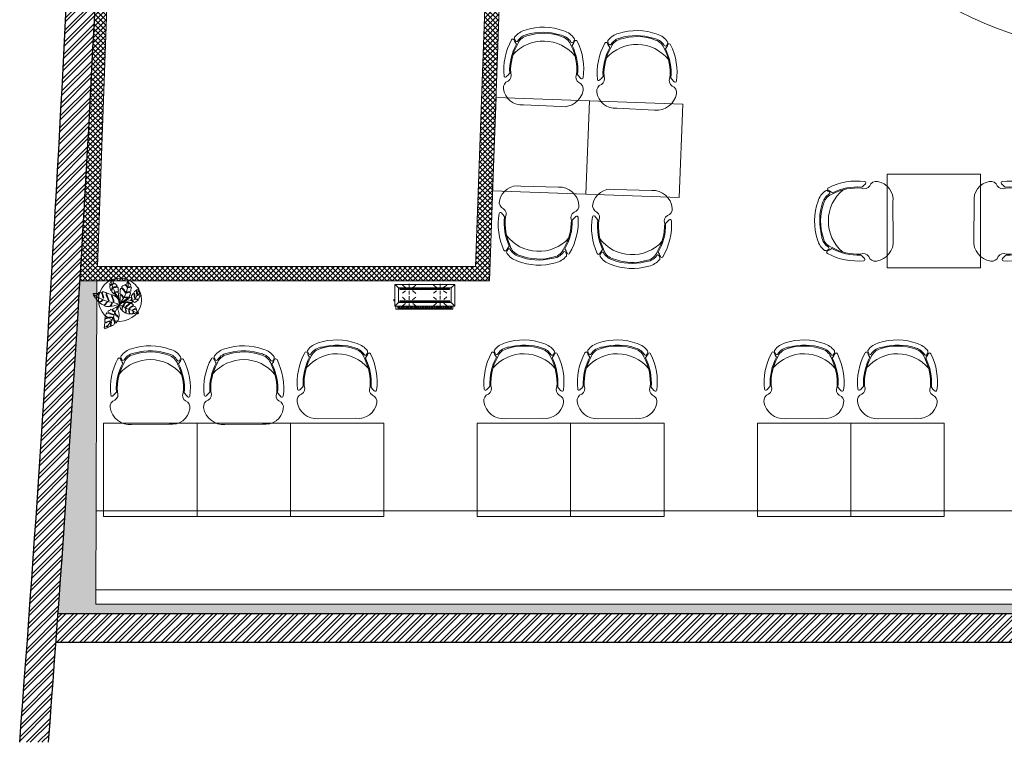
# Model space of a CAD drawing. Header units: millimetres. Extents: x 256680 to 410391, y -77299 to -22623.
# Tile 201 of 241: x 382854 to 389707, y -47728 to -42701. Entities that reach past the tile are written whole.
import ezdxf

# ---------------------------------------------------------------- set-up
doc = ezdxf.new("R2010")
doc.units = ezdxf.units.MM
doc.header["$LTSCALE"] = 2.5
doc.linetypes.add('HIDDENX2', pattern=[19.049999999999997, 12.7, -6.35])
for name, color, linetype, lineweight in [('ELEVATION 1', 143, 'Continuous', 18), ('ELEVATION 3', 23, 'Continuous', 13), ('FURNITURES', 30, 'Continuous', 15), ('HATCH LIGHT', 250, 'Continuous', 0), ('TREES', 55, 'Continuous', 5), ('WALL', 132, 'Continuous', 25)]:
    doc.layers.add(name, color=color, linetype=linetype, lineweight=lineweight)

# ---------------------------------------------------------------- blocks, each defined once
blk = doc.blocks.new('04P-CH~1')
blk.add_line((-0.6031483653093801, 0.6001817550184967), (-0.3259178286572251, 0.5969723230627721))
for centre, radius, start, end in [((-0.6123443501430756, 0.4516051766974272), 0.148860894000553, 86.45825840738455, 170.8444097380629), ((-0.3081052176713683, 0.4618155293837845), 0.1363255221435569, 9.13238634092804, 97.50786775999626), ((-0.7091651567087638, 0.4672097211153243), 0.05079066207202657, 170.8444097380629, 251.0023082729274), ((-0.2234067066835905, 0.4739772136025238), 0.05079066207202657, 290.5940558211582, 10.75195435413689), ((-0.3025703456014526, 0.3344026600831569), 0.4559836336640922, 173.9296067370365, 208.6243251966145), ((-0.7461821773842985, 0.3807082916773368), 0.01, 46.56635044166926, 168.9611198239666), ((-0.9103324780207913, 0.20732829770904), 0.2487591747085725, 38.01323135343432, 46.56635044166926), ((-0.7491188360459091, 0.3791521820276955), 0.04638056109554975, 334.7033744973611, 59.67207026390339), ((-0.6165329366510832, 0.3347719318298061), 0.395394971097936, 333.0732009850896, 4.542664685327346), ((-0.6163865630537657, 0.3348470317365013), 0.4024527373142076, 333.2275173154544, 4.650681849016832), ((-0.1810154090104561, 0.3870668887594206), 0.04638056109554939, 121.9242938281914, 206.8929895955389), ((-0.6261439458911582, 0.3298946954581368), 0.4559836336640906, 332.97203889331, 7.666757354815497), ((-0.01507763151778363, 0.2198008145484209), 0.2487591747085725, 135.0300136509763, 143.5831327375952), ((-0.183994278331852, 0.388540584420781), 0.01, 12.63524426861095, 135.0300136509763), ((-0.3124619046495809, 0.3390812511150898), 0.4024527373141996, 176.9456822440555, 208.3688467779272), ((-0.3123134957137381, 0.339010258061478), 0.3953949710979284, 177.0536994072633, 208.5231631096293), ((-0.4650128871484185, 0.4209880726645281), 0.2984630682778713, 220.6847974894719, 320.3883365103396), ((-0.5508516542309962, 0.06342454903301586), 0.143257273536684, 143.8869854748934, 158.532609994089), ((-0.5650891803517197, 0.1825388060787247), 0.1, 198.8657511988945, 254.7714601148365), ((-0.359496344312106, 0.1854030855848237), 0.1, 286.8249039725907, 342.7306128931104), ((-0.37041003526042, 0.06593842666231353), 0.143257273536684, 23.06375409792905, 37.70937861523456), ((-0.6934768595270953, 0.1195123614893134), 0.01, 200.825950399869, 338.532609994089), ((-0.6722474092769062, 0.1012386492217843), 0.01, 162.6984799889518, 217.1873220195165), ((-0.5508516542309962, 0.06342454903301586), 0.1371488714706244, 154.5720803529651, 162.6984799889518), ((-0.565089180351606, 0.1825388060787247), 0.1445087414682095, 217.1873220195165, 254.7714601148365), ((-0.6656831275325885, 0.118019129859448), 0.01, 32.67559531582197, 154.5720803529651), ((-0.565089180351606, 0.1825388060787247), 0.1095070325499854, 212.675595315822, 265.1902148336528), ((-0.4661007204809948, 0.4572993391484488), 0.3918096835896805, 251.3561602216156, 290.2402038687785), ((-0.5751096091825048, 0.06345261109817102), 0.01, 75.17077140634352, 85.19021483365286), ((-0.4624460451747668, 0.4792239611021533), 0.4207656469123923, 254.8304803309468, 288.6631076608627), ((-0.359496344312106, 0.1854030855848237), 0.1095070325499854, 286.8249039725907, 328.9207687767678), ((-0.359496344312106, 0.1854030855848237), 0.1445087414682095, 286.8249039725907, 324.4090420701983), ((-0.2571440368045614, 0.1237108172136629), 0.01, 27.02428373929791, 148.9207687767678), ((-0.37041003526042, 0.06593842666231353), 0.1371488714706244, 18.89788410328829, 27.02428373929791), ((-0.2501148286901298, 0.1071197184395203), 0.01, 324.4090420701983, 18.89788410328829), ((-0.2294026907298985, 0.125977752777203), 0.01, 203.063754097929, 340.7704136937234), ((-0.466082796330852, 0.45601277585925), 0.4350317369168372, 251.6489727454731, 289.9473913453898)]:
    blk.add_arc(centre, radius, start, end)
blk = doc.blocks.new('Table chair 1')
at = {"layer": 'FURNITURES'}
blk.add_lwpolyline([(-325, 325.0000000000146), (-325, -324.9999999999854), (325, -325.0000000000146), (325, 324.9999999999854)], close=True, dxfattribs=at)
at = {"layer": 'FURNITURES', "xscale": 946.5666576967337, "yscale": 946.5666576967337, "zscale": 946.5666576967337, "rotation": 180}
blk.add_blockref('04P-CH~1', (-439.7115410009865, 845.5426168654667), dxfattribs=at)
at = {"layer": 'FURNITURES', "xscale": -946.5666576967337, "yscale": 946.5666576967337, "zscale": 946.5666576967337}
blk.add_blockref('04P-CH~1', (-439.7115410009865, -849.997165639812), dxfattribs=at)
blk = doc.blocks.new('sdfvx')
at = {"layer": 'TREES'}
for p, q in [((2.86361204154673, 3.21350058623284), (23.73006125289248, -7.450467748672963)), ((23.73006125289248, -7.450467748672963), (56.91737611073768, -26.32399523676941)), ((56.91737611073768, -26.32399523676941), (77.69897901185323, -35.44267033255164)), ((77.69897901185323, -35.44267033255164), (104.4082512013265, -43.87995524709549)), ((104.4082512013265, -43.87995524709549), (135.6654313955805, -59.10325100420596)), ((135.6654313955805, -59.10325100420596), (160.2256677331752, -69.68472845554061))]:
    blk.add_line(p, q, dxfattribs=at)
for points in [[(-1.311514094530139, 38.92972212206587), (-10.18105905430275, 63.84178030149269), (-20.10781587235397, 72.73270872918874), (-38.51009541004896, 89.06188571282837), (-41.00375610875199, 94.81125571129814), (-39.95501727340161, 99.22217654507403), (-37.27780286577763, 106.3019538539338), (-39.71516043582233, 109.5550929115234), (-43.78725724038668, 101.4316020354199), (-47.33390058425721, 96.9648959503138), (-51.68741337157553, 101.3227528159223), (-56.33076659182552, 106.5515860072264), (-63.76170922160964, 112.5956916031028), (-64.33504865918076, 123.0454583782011), (-61.424304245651, 131.750439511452), (-57.40851056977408, 142.3701613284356), (-57.86709755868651, 150.7299625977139), (-62.51677031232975, 147.2511340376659), (-63.10268564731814, 140.285516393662), (-66.71195165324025, 129.6073794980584), (-69.91037571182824, 124.6759726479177), (-73.0441718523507, 128.8585132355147), (-76.69494113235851, 140.9945287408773), (-81.1005205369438, 153.6537210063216), (-79.58471439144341, 161.3151002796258), (-71.04017900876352, 168.7959341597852), (-62.37895638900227, 177.0893292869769), (-67.7228996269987, 177.4425510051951), (-73.12940235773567, 171.5842809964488), (-80.68134650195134, 171.0106802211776), (-79.85981813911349, 182.5040589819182), (-74.73891203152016, 195.0384605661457), (-69.73484139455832, 206.7602703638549), (-65.60221224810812, 218.192583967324), (-52.07883578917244, 202.5644181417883), (-49.18072314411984, 193.8541265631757), (-45.23380849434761, 189.5546949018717), (-48.25917171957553, 182.9396082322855), (-55.81326935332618, 179.4634602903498), (-58.1985749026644, 174.4151623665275), (-51.5744312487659, 177.1956095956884), (-43.20720780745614, 180.5549172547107), (-40.12547828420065, 184.6737120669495), (-32.80914716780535, 180.7195517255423), (-24.68177326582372, 173.7459938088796), (-18.76455375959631, 162.9430662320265), (-29.34193159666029, 155.7543889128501), (-42.00637929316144, 154.2566055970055), (-50.89481238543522, 153.0456683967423), (-51.07211702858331, 148.9241929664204), (-42.30037847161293, 149.322518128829), (-31.90238100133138, 149.4872135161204), (-21.44385118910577, 152.9607316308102), (-15.11163098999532, 153.7095978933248), (-10.00545426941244, 145.9260678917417), (-8.329155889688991, 134.4884337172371), (-9.380048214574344, 127.1749657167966), (-7.470219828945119, 117.3625353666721), (-13.92135852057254, 112.8985200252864), (-26.64210934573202, 113.8969676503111), (-32.91594339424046, 113.5544277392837), (-32.97641256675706, 110.2455440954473), (-27.10916935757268, 110.646560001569), (-14.04021384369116, 109.1833100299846), (-8.172970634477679, 109.584325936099), (-7.19934529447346, 90.36852299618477), (-5.877515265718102, 70.68791770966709), (-1.82647467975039, 49.78576445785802)], [(-226.3925311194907, 96.29935904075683), (-222.4654913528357, 90.63831571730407), (-218.0922489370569, 84.28750535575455), (-214.3365367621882, 76.70487013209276), (-209.3480222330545, 68.50492093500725), (-205.8379376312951, 62.27814009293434), (-199.3023901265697, 61.77919851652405), (-192.4570504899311, 63.43669180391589), (-184.9919224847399, 69.40697365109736), (-184.1929219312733, 65.77070567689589), (-190.2394092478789, 60.4769138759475), (-199.6742223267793, 59.19150914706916), (-200.2939402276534, 54.87871046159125), (-197.0295536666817, 50.00779412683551), (-188.9581228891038, 41.80502143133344), (-182.0574470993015, 34.65086800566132), (-173.8000297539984, 27.74192986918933), (-164.1173309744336, 30.75244391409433), (-154.8661758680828, 33.8249676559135), (-147.9566012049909, 38.99474006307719), (-141.9101211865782, 44.2884810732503), (-137.8422882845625, 41.94323428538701), (-144.9377790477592, 35.47961719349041), (-151.7854472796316, 30.74117033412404), (-159.8038704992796, 27.05134274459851), (-164.9229649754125, 25.14580054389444), (-168.4397534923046, 22.12968016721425), (-163.3870817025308, 17.44196942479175), (-150.8781807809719, 6.400614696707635), (-141.0162698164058, 1.462072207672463), (-132.0771649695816, -0.702802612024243), (-118.8754827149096, 8.404856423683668), (-112.4549123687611, 19.36725050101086), (-103.6309183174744, 28.66378237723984), (-97.71283058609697, 26.93300581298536), (-106.5346296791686, 20.7174985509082), (-112.0300726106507, 10.0623395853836), (-119.2495025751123, 2.736193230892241), (-124.8644389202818, -2.619557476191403), (-124.6209990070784, -7.056385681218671), (-118.4572837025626, -10.14301662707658), (-108.5311450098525, -11.56933078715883), (-96.63080498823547, -11.51859467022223), (-81.27790417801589, -11.963966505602), (-74.49001788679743, -4.575810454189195), (-66.77255109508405, 9.281569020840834), (-61.95434987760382, 21.35460219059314), (-59.86298373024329, 14.45129063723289), (-66.71728540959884, 0.4699324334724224), (-70.11232238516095, -4.764632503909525), (-71.84090343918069, -7.597587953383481), (-69.992899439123, -10.06403063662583), (-59.20134480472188, -8.533410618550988), (-44.64743724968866, -5.34246368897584), (-36.44528558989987, -3.439765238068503), (-25.8374593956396, -0.1220160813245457), (-18.19093154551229, 0.9801830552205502), (-0.1246812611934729, 1.025312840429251), (-1.286474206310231, 14.39779702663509), (-2.260163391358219, 32.14509972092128), (-6.445294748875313, 42.87077938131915), (-12.97413833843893, 52.61262217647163), (-16.7895692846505, 62.84490567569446), (-27.51244310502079, 70.98850229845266), (-39.34628997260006, 77.53100899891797), (-56.60471859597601, 86.17349640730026), (-59.32032619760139, 82.6020310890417), (-58.71176529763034, 71.50994024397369), (-53.10804912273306, 61.46086233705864), (-47.62820897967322, 50.54919425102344), (-45.41734941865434, 38.34647443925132), (-46.34911028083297, 28.79632798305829), (-49.61802039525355, 27.50526613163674), (-52.69874898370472, 30.58906345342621), (-50.90156488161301, 43.09619487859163), (-57.05857627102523, 55.42572704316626), (-61.18393298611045, 63.50164672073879), (-64.81125287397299, 78.10879951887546), (-64.18708188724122, 88.58358651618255), (-76.39276825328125, 92.53835305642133), (-88.59851778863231, 96.49318051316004), (-100.6802576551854, 101.3105271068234), (-104.6905667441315, 97.92510100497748), (-104.819029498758, 90.90059355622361), (-99.15997717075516, 72.03986893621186), (-94.17372806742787, 60.75890525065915), (-90.23435792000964, 51.38915101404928), (-86.54499796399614, 37.21325272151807), (-91.29451836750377, 34.81443619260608), (-97.07969755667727, 49.73165772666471), (-102.7410007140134, 65.5114694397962), (-110.9296667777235, 82.0946140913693), (-111.5382349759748, 93.18665414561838), (-109.8672555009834, 101.7502418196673), (-113.6252258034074, 106.2519133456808), (-126.6320930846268, 110.7620248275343), (-132.5501103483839, 112.4927912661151), (-142.2306214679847, 112.5632510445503), (-145.3158031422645, 109.4850600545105), (-141.1905168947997, 101.4091505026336), (-139.0415564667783, 88.7751559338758), (-133.3803164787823, 72.99540513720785), (-132.5858394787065, 63.19715897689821), (-133.3914734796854, 57.59051560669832), (-136.7820646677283, 58.51788819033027), (-138.6256155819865, 67.14631918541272), (-142.0073078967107, 80.39761760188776), (-145.6346277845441, 95.0047704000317), (-151.6698803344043, 105.1159087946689), (-161.469892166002, 110.4857260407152), (-166.8966542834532, 109.5047837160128), (-174.915007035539, 105.8149460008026), (-180.2842526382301, 99.10327999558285), (-175.6698284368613, 85.23467773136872), (-179.4345099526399, 80.49339724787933), (-180.9084163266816, 88.62854378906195), (-184.6022293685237, 96.64245376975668), (-187.3730953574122, 101.8826758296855), (-194.7120187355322, 99.85593773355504), (-204.51647635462, 99.0638174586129), (-210.9302723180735, 97.34431447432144), (-219.4997399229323, 99.0158540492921)], [(165.2719896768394, 149.4050893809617), (168.0412583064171, 135.6687579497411), (170.3002898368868, 123.2006444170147), (173.6174930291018, 104.0027203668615), (174.1797136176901, 97.3441744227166), (162.8334602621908, 88.85495952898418), (155.3896734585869, 86.38274740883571), (153.3315898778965, 82.63064340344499), (157.8675081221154, 82.48481838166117), (165.2399933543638, 84.46132247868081), (171.4092120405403, 88.63464510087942), (176.3699911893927, 87.92181710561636), (177.7106247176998, 79.63350640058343), (174.0192479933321, 71.56230554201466), (168.4783153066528, 54.14323677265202), (162.5228676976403, 51.45710926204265), (150.8280943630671, 51.11364554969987), (141.0490055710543, 53.53078862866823), (137.7875849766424, 51.97551327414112), (142.0385715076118, 49.84676486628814), (155.0765259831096, 45.44338211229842), (163.0137867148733, 44.30285529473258), (160.9557031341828, 40.55075128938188), (154.2191613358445, 35.95299534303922), (144.2211916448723, 29.7999132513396), (134.0808302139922, 22.6553847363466), (122.4599133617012, 26.34914407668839), (113.0395495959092, 34.78649451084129), (105.244758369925, 36.91850841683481), (109.2107985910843, 32.80673504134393), (116.1533276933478, 28.26731363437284), (115.5122112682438, 23.80559634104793), (108.8495186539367, 23.24501265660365), (87.09071751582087, 23.33571784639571), (50.44957893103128, 25.56490702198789), (31.88103775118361, 26.71515929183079), (52.65531230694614, 37.39151804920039), (75.6276555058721, 49.26994274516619), (91.72870800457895, 66.18355778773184), (103.0672334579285, 64.0482885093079), (104.2653974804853, 54.76849071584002), (97.80613725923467, 41.5292146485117), (99.57673421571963, 39.75688023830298), (106.3870620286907, 48.39186936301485), (109.0176490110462, 59.65142662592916), (105.8351169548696, 69.21636371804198), (104.4944834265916, 77.50467442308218), (110.0303135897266, 87.84076392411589), (118.0464628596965, 97.82044955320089), (126.7596520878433, 91.50863281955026), (127.1029990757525, 76.27991249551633), (130.8476107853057, 60.05644971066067), (135.3097503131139, 55.87344230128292), (133.8292653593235, 66.71172003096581), (131.9950947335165, 78.61283059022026), (132.5700752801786, 89.66175821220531), (128.7490521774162, 98.30648291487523), (124.6430900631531, 104.968233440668), (130.5324722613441, 114.2415611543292), (137.7676609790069, 122.3095473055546), (142.4486741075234, 126.6967142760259), (147.1905723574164, 117.4136611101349), (147.1777492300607, 99.70624846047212), (150.4314419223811, 90.63703964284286), (152.3496813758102, 96.9391614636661), (151.227850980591, 113.7976566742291), (150.3120783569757, 121.51896440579), (146.8446777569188, 129.100917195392), (156.6263214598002, 130.225289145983), (161.3047092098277, 131.0709512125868)], [(165.1122014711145, -71.19605071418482), (159.6348838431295, -74.08447243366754), (154.6325227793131, -75.2957577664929), (145.4412452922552, -74.29670194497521), (134.3576304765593, -73.02573096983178), (125.4364802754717, -72.38715459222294), (121.158650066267, -68.55571661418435), (120.5327485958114, -61.71067725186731), (119.4573196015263, -53.51428391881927), (116.3941203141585, -52.43074432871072), (117.7865569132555, -58.42098873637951), (117.9611807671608, -66.16622695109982), (116.4246807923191, -72.3789326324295), (113.3145938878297, -73.86207220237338), (106.1497755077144, -74.44091214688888), (99.25508441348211, -75.38023153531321), (93.80304759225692, -75.24019343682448), (87.54404403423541, -69.51570281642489), (86.65135993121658, -57.80715969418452), (86.11770960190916, -48.08024363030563), (85.67295846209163, -39.97452597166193), (81.70728170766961, -40.69134342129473), (82.19404441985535, -52.98493864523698), (84.03283401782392, -64.82937842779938), (85.55953333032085, -72.12562369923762), (85.96225830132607, -76.04356537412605), (83.93413416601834, -76.71713097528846), (73.97783104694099, -74.3214900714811), (65.64374526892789, -71.83723408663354), (57.62507253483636, -69.39830066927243), (58.12809191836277, -59.1770183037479), (57.73196389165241, -46.25317024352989), (56.07258912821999, -35.39950340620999), (56.30229210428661, -29.32068458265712), (53.87151346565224, -26.07631863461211), (52.06655123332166, -29.67708350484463), (53.04981415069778, -40.75526208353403), (55.16031829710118, -50.70876060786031), (54.83844924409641, -59.6693646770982), (51.13796056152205, -67.50115737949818), (47.03968612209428, -64.66051259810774), (41.68148770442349, -59.38717709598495), (33.7096952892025, -54.38161530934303), (25.83007624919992, -46.494217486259), (25.97413962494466, -34.2912673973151), (29.22828260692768, -20.6052285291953), (28.51348194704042, -12.13899076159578), (25.80764410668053, -15.28859038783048), (24.85661399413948, -21.9070879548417), (24.0834673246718, -31.76789087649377), (22.9981744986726, -37.08038757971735), (23.31032065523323, -41.62869379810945), (20.47188512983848, -41.22083119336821), (16.64533253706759, -36.48919436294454), (11.42466372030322, -28.01887607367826), (8.681661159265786, -20.22624457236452), (3.957563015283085, -10.54051976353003), (0, 0), (6.899559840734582, 7.693825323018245), (15.73507044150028, 13.17938021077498), (21.95697974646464, 18.397110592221), (29.34816374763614, 20.55179583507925), (39.66676022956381, 20.67746073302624), (45.97272187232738, 17.51963914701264), (43.21999641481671, 11.80336036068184), (36.54521493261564, 3.433959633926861), (32.2155651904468, -2.055726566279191), (31.26620010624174, -6.422762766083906), (37.25841373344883, -7.283800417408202), (41.9486918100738, -1.524269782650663), (48.58304898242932, 13.28442921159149), (52.68785719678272, 19.4497517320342), (56.87997733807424, 21.7424551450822), (65.2157354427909, 21.50971131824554), (74.99248279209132, 20.10486361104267), (81.52487322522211, 18.52282640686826), (84.85494020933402, 12.57587451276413), (78.63135857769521, 5.106631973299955), (66.0080473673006, -4.338096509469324), (57.21622796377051, -11.75996601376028), (54.59770205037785, -18.78218474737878), (56.71313811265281, -21.98123825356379), (62.66659245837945, -14.15151627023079), (71.0524977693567, -7.314648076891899), (79.61795155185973, -1.468623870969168), (86.60808290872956, 6.855515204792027), (92.01968812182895, 13.15472458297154), (97.60758221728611, 13.96015711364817), (106.6629951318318, 12.01557987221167), (113.2842993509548, 8.812445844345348), (122.3276488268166, -2.14704995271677), (113.4087759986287, -6.002404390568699), (97.0898375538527, -16.52447043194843), (89.33468786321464, -23.45197363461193), (85.41102997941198, -28.356617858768), (84.055680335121, -33.30864524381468), (88.96753305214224, -32.72773458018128), (94.2902317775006, -24.80737758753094), (105.1101826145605, -16.71189169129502), (114.6201327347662, -13.25333722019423), (125.3479101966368, -8.03968736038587), (133.0059545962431, -10.74846521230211), (138.6342098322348, -16.38227003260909), (142.1001340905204, -21.38375129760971), (143.1823083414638, -27.89596717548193), (131.4127104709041, -33.0366892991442), (120.8660833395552, -36.98966086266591), (114.1039899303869, -41.48644248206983), (116.8955378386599, -44.46098424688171), (124.5131579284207, -40.73046383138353), (131.9949134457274, -37.94546483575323), (142.497927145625, -32.05613799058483), (145.7859679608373, -33.81531390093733), (147.3142691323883, -38.86003688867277), (150.9548172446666, -51.6067563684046), (157.4370604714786, -60.2584055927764), (163.3337706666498, -68.50420201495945)], [(-123.2780142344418, -201.73489769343), (-115.2066815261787, -199.7805871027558), (-109.679582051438, -197.4606886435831), (-103.9333349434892, -193.6151769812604), (-101.8925801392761, -186.6421274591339), (-99.5596147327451, -177.6349980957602), (-96.57946418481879, -178.582241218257), (-97.67552549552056, -186.2100534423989), (-96.1515603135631, -190.0621558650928), (-92.95226943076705, -189.4838365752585), (-86.11519559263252, -185.2761035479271), (-79.49732525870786, -182.5938720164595), (-75.71347223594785, -177.9474132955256), (-74.03284148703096, -166.2514108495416), (-71.84071886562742, -150.9957864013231), (-70.59851701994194, -142.3509393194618), (-67.76186178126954, -140.6824777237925), (-66.8929615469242, -145.4785380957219), (-68.23920510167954, -160.5870250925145), (-71.64019549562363, -175.7915444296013), (-68.37040910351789, -178.33745741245), (-59.49758831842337, -173.5302441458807), (-52.87971798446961, -170.8480126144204), (-46.69770179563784, -167.5841867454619), (-41.82300744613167, -162.5754050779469), (-39.41690130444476, -153.0597684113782), (-41.87760970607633, -137.6545829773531), (-45.21259385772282, -124.7189077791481), (-50.00104038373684, -111.0553116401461), (-48.7614910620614, -106.0432549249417), (-45.56477493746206, -109.097685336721), (-43.53461563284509, -116.655695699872), (-39.47157403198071, -128.1389361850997), (-33.81150428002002, -142.9658124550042), (-33.57289122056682, -152.9110346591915), (-25.72076931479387, -152.4822763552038), (-17.45219552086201, -141.1643378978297), (-13.6438305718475, -135.9658892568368), (-10.3906131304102, -128.1655226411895), (-3.772055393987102, -112.7635312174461), (-12.25726236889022, -100.034499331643), (-20.98004995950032, -93.42659581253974), (-31.44167332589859, -83.09999390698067), (-34.48959639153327, -75.39573827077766), (-35.2854968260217, -70.09115034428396), (-32.08878799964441, -73.14563154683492), (-28.02317164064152, -80.99612233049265), (-18.28695319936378, -89.14236858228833), (-7.752189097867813, -98.96046318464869), (-2.447023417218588, -101.7988972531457), (-1.28046659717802, -97.29531730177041), (-1.050730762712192, -81.23869500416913), (-2.78338171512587, -64.38107485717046), (-6.191436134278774, -51.95391708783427), (-12.79871096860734, -40.10508873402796), (-11.55650912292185, -31.46024165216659), (-1.794020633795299, -3.278858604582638), (-15.61432344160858, -12.7114610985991), (-30.08703137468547, -19.45518038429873), (-56.75696432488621, -34.4172122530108), (-57.04924539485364, -36.45128196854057), (-52.39048992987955, -45.62321915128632), (-38.47434044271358, -56.13844028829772), (-36.44418113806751, -63.69645065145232), (-41.67628384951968, -60.34954994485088), (-56.39363152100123, -51.79527082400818), (-64.24902534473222, -39.56886256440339), (-70.28232624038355, -38.18290387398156), (-71.02009217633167, -37.84993891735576), (-73.43187350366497, -39.17785118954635), (-84.85136062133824, -46.36029616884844), (-93.43426296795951, -51.87426942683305), (-98.30895001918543, -56.8830003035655), (-95.55066279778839, -62.98858607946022), (-83.63020154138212, -66.77753831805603), (-70.32934817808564, -71.80292892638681), (-53.53949032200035, -77.84862944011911), (-46.27186008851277, -81.48802069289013), (-49.47115097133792, -82.06633998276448), (-63.28358127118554, -80.60066283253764), (-81.60004223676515, -74.33554868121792), (-99.8434402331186, -67.56196789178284), (-106.5317283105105, -67.11992648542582), (-111.6987037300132, -74.16277786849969), (-116.5081930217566, -89.5612709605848), (-120.7331274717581, -100.8916754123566), (-122.1214698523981, -110.5535573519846), (-110.5611399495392, -109.6196074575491), (-88.89129729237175, -103.3910471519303), (-71.2245889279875, -103.3344877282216), (-59.30155291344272, -103.4906902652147), (-60.39496899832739, -107.4857629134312), (-73.26269850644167, -106.6747976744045), (-86.56884961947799, -108.9149370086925), (-101.7669697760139, -113.4783514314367), (-115.0731208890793, -115.7184907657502), (-121.6204957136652, -121.5249545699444), (-122.7922798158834, -133.294074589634), (-123.0924333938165, -146.2264239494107), (-109.4235761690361, -145.0764370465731), (-97.13253629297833, -139.0572620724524), (-81.93441613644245, -134.4938476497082), (-73.28374127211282, -135.7368869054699), (-83.60981960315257, -138.9243100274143), (-99.89869602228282, -143.8499559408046), (-113.4267177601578, -151.2484887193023), (-121.9338973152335, -152.6211541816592), (-124.1990197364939, -168.3853061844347), (-126.0988539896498, -181.6068101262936), (-127.3410558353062, -190.251657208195), (-125.454391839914, -195.1939628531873)]]:
    blk.add_lwpolyline(points, close=True, dxfattribs=at)
for points in [[(-7.681071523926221, 66.80012284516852), (-34.49221871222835, 102.5841648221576), (-43.18869554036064, 125.8125939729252), (-58.32790850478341, 156.1872268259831), (-62.14333606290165, 181.6171411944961), (-63.40039723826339, 210.4116736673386)], [(2.172293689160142, 10.23895839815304), (5.01913619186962, 26.52723592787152), (7.723509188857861, 41.82402636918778), (8.443506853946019, 57.40590531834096), (7.250515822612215, 73.76867225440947), (6.690913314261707, 83.96867231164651), (10.94444745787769, 85.38138814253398), (20.79221974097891, 79.91849897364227), (26.66877881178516, 71.48441403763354), (30.34733240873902, 61.84820224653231), (35.23942806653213, 64.18112034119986), (32.33935057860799, 72.1875064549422), (26.81896892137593, 83.1003345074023), (15.1293685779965, 89.83983993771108), (6.347495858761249, 99.19740276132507), (6.922546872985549, 110.2463202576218), (7.072673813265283, 121.8623016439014), (9.06469198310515, 132.2016058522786), (13.89072952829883, 141.121774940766), (20.97827574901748, 141.115304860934), (36.27781666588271, 127.7853236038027), (43.99364888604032, 114.533107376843), (50.78859866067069, 101.9191688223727), (54.90221820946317, 105.8819125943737), (50.79880370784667, 116.0851273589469), (43.79021649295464, 127.2117997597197), (30.54621154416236, 140.7524207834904), (22.18927019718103, 149.542970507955), (22.26567429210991, 157.1216577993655), (29.78318394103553, 163.6311640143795), (36.94451617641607, 167.6619271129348), (48.85554503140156, 173.0341110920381), (57.85104789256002, 165.1637636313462), (64.2923824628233, 153.6126477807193), (70.59896813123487, 151.694478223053), (68.9021571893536, 157.5040458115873), (61.04123738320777, 166.2233208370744), (53.95879368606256, 173.3127701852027), (55.37838622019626, 176.1446618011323), (65.72989334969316, 181.234880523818), (68.50287937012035, 193.4859350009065), (70.14128233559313, 204.8880619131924), (77.57734853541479, 196.7358406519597), (85.86305877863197, 187.4495727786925), (95.28086763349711, 175.4707073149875), (99.17057422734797, 163.7802365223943), (95.69289811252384, 157.1962409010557), (81.72888820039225, 155.1549321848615), (73.86031095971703, 153.2497129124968), (76.26691451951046, 148.8560657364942), (88.17531799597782, 150.6867448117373), (96.96484814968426, 151.9536762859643), (103.2027503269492, 153.081252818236), (101.4218778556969, 140.6876388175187), (100.2082653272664, 128.7185190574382), (98.28754872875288, 118.8749228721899), (91.19738442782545, 115.3399388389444), (73.54716348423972, 112.3103476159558), (66.38576078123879, 108.2795946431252), (63.12179257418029, 103.182855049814), (69.43092585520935, 104.8061497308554), (77.01711899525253, 108.2699098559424), (88.71189232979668, 108.6133735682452), (96.21911916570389, 100.9568805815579), (93.79976294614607, 87.64310498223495), (88.40640228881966, 78.29850256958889), (81.38235926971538, 68.1762066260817), (73.30262903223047, 68.32524635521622), (56.00858550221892, 67.77439824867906), (44.95237368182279, 68.35113680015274), (48.06877715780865, 65.37346082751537), (57.35177394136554, 63.02760257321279), (70.39228332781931, 62.16573484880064), (72.51649548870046, 59.33057773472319), (68.40288323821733, 55.36788475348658), (58.90100555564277, 49.14351783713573), (48.26455211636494, 42.0702741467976), (2.172286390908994, 10.23890760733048)], [(7.138253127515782, 16.60915033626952), (24.59276228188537, 42.94186732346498), (45.6648062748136, 73.30866369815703), (59.86306782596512, 105.1690744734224), (68.81554804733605, 135.7593999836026), (76.49090524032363, 164.5093209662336), (77.14228988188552, 183.1369358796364), (72.54540875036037, 196.9529403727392)], [(-11.40078712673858, 11.44930280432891), (-48.75937883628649, 21.21930921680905), (-90.00426266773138, 28.46645945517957), (-123.2928338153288, 38.97219290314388), (-167.0562521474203, 59.34661203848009), (-204.3439049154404, 81.8717987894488), (-215.3124840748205, 91.37120912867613)], [(49.03523715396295, 29.81602521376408), (74.41155853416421, 33.75929782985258), (106.0257893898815, 38.83019776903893), (132.5393896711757, 47.16389272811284), (145.4528075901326, 66.5594655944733), (156.6719694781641, 95.30612107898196), (163.7088356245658, 123.1358296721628)], [(-10.88834438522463, -12.35246399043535), (-37.97329583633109, -67.1098476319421), (-48.53962773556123, -100.8849122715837), (-65.42889637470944, -131.6753483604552), (-95.41033260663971, -170.445911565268), (-117.8161125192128, -189.025237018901)]]:
    blk.add_lwpolyline(points, dxfattribs=at)
for radius, start, end in [(74.10272323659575, 67.95600812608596, 75.26503663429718), (74.10272323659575, 51.32077306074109, 54.25267464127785), (74.10272323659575, 9.822767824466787, 13.08212103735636), (101.629737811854, 19.22151081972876, 20.02125703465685), (101.629737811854, 238.6692265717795, 240.9864653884)]:
    blk.add_arc((2.600023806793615, 7.311754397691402), radius, start, end, dxfattribs=at)
blk = doc.blocks.new('kjdfhjakld')
for points in [[(220.9723939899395, 83.33868941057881), (-278.815168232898, 83.33868941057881), (-278.815168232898, -97.24072529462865), (220.9723939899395, -97.24072529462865)], [(198.2149081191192, 97.9068161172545), (-249.7644937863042, 97.9068161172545), (-249.7636321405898, 83.33868941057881), (198.2149081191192, 83.23684288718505)], [(190.3764734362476, 52.93889655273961), (190.3764734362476, -69.25123859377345), (-247.424414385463, -69.25123859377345), (-247.424414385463, 52.93889655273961)], [(-247.424414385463, -69.25123859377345), (190.3764734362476, -69.25123859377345), (190.3764734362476, 52.93889655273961), (-247.424414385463, 52.93889655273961)], [(179.9223511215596, 46.55184329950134), (-235.0141763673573, 46.55184329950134), (-235.0399826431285, 38.2551256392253), (179.9223511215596, 38.2551256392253)], [(-235.0399826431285, 38.2551256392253), (179.9223511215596, 38.2551256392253), (179.9223511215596, 46.55184329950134), (-235.0399826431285, 46.55184329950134)], [(179.5920307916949, -56.1777792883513), (-232.9625774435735, -56.1777792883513), (-232.9625774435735, -64.48223883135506), (179.5920307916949, -64.48223883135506)], [(-232.9625774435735, -64.48223883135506), (179.5920307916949, -64.48223883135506), (179.5920307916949, -56.1777792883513), (-232.9625774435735, -56.1777792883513)]]:
    blk.add_lwpolyline(points, close=True)
for points in [[(212.7355064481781, 83.33868941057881), (212.7355064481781, 106.6126569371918), (-261.8027528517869, 106.6126569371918), (-261.8027528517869, 83.33868941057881)], [(-261.8027528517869, 83.33868941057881), (-261.8027528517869, 106.6126569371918), (212.7355064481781, 106.6126569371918), (212.7355064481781, 83.33868941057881)], [(-241.7389877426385, 83.16894520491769), (-241.6167719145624, 97.61485608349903), (-241.6167719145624, 97.61485608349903)], [(-231.2854605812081, 85.48833003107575), (-231.1836140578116, 97.5265890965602), (-231.1836140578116, 97.5265890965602)], [(-223.2599545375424, 85.42043234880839), (-223.1581080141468, 97.45869141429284), (-223.1581080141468, 97.45869141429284)], [(-212.8267966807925, 85.33216536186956), (-212.7249501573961, 97.37042442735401), (-212.7249501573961, 97.37042442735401)], [(-204.8012906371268, 85.2642676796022), (-204.6994441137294, 97.30252674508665), (-204.6994441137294, 97.30252674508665)], [(-196.7757845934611, 85.19636999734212), (-196.6739380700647, 97.23462906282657), (-196.6739380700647, 97.23462906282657)], [(-186.3426267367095, 85.10810301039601), (-186.2407802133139, 97.14636207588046), (-186.2407802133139, 97.14636207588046)], [(-177.5145700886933, 85.03341555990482), (-177.4127235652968, 97.07167462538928), (-177.4127235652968, 97.07167462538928)], [(-167.8839628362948, 84.95193834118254), (-167.7821163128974, 96.990197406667), (-167.7821163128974, 96.990197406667)], [(-159.0559061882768, 84.87725089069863), (-158.9540596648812, 96.91550995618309), (-158.9540596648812, 96.91550995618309)], [(-154.717949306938, 58.06144229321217), (-154.6173048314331, 89.36187417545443), (-154.6173048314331, 89.36187417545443)], [(-151.0304001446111, 84.80935320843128), (-150.9285536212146, 96.84761227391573), (-150.9285536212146, 96.84761227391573)], [(-140.5972422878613, 84.72108622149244), (-140.4750264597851, 99.16699710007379), (-140.4750264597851, 99.16699710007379)], [(-132.5717362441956, 84.65318853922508), (-132.4495204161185, 99.09909941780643), (-132.4495204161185, 99.09909941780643)], [(-124.546230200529, 84.585290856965), (-124.4240143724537, 99.03120173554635), (-124.4240143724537, 99.03120173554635)], [(-114.11307234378, 84.49702387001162), (-113.9908565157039, 98.94293474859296), (-113.9908565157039, 98.94293474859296)], [(-106.0875663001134, 84.42912618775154), (-105.9653504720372, 98.87503706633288), (-105.9653504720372, 98.87503706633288)], [(-95.65440844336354, 84.34085920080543), (-95.5321926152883, 98.78677007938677), (-95.5321926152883, 98.78677007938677)], [(-87.62890239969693, 84.27296151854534), (-87.50668657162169, 98.71887239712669), (-87.50668657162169, 98.71887239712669)], [(-79.60339635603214, 84.20506383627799), (-79.48118052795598, 98.65097471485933), (-79.48118052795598, 98.65097471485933)], [(-69.17023849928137, 84.11679684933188), (-69.04802267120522, 98.5627077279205), (-69.04802267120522, 98.5627077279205)], [(-61.14473245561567, 84.0488991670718), (-61.02251662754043, 98.49481004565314), (-61.02251662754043, 98.49481004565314)], [(-50.71157459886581, 83.96063218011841), (-52.19445997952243, 98.42012259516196), (-52.19445997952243, 98.42012259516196)], [(-42.68606855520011, 83.8927344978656), (-42.56385272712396, 98.33864537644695), (-42.56385272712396, 98.33864537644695)], [(-33.85801190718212, 83.81804704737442), (-33.73579607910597, 98.26395792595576), (-33.73579607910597, 98.26395792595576)], [(-23.42485405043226, 83.72978006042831), (-23.30263822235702, 98.17569093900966), (-23.30263822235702, 98.17569093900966)], [(-15.39934800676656, 83.66188237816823), (-15.27713217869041, 98.10779325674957), (-15.27713217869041, 98.10779325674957)], [(-7.373841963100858, 83.59398469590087), (-7.251626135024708, 98.03989557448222), (-7.251626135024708, 98.03989557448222)], [(3.059315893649, 83.50571770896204), (3.18153172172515, 97.95162858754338), (3.18153172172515, 97.95162858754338)], [(11.08482193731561, 83.43782002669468), (11.20703776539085, 97.88373090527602), (11.20703776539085, 97.88373090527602)], [(21.51797979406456, 83.3495530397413), (21.64019562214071, 97.79546391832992), (21.64019562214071, 97.79546391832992)], [(29.54348583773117, 83.28165535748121), (29.66570166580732, 97.72756623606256), (29.66570166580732, 97.72756623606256)], [(37.56899188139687, 83.21375767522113), (37.69120770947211, 97.65966855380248), (37.69120770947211, 97.65966855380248)], [(48.00214973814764, 83.12549068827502), (48.12436556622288, 97.57140156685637), (48.12436556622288, 97.57140156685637)], [(56.02765578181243, 83.05759300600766), (56.14987160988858, 97.50350388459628), (56.14987160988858, 97.50350388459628)], [(64.85571242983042, 82.98290555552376), (64.97792825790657, 97.4288164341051), (64.97792825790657, 97.4288164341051)], [(74.499899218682, 84.5065295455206), (74.60853551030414, 97.3473392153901), (74.60853551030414, 97.3473392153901)], [(83.32795586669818, 84.43184209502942), (83.43659215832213, 97.27265176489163), (83.43659215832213, 97.27265176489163)], [(92.95856311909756, 84.35036487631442), (93.0671994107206, 97.19117454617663), (93.0671994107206, 97.19117454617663)], [(101.7866197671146, 84.27567742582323), (101.8952560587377, 97.11648709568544), (101.8952560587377, 97.11648709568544)], [(103.7189993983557, 59.63820574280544), (103.8170632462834, 90.13606244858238), (103.8170632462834, 90.13606244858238)], [(109.8121258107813, 84.20777974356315), (109.9207621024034, 97.04858941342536), (109.9207621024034, 97.04858941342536)], [(120.2452836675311, 84.11951275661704), (120.3539199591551, 96.96032242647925), (120.3539199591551, 96.96032242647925)], [(128.2707897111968, 84.05161507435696), (128.3794260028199, 96.89242474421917), (128.3794260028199, 96.89242474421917)], [(138.7039475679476, 83.96334808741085), (136.4049320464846, 96.82452706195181), (136.4049320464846, 96.82452706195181)], [(146.7294536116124, 83.89545040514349), (146.8380899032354, 96.7362600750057), (146.8380899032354, 96.7362600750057)], [(154.7549596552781, 83.82755272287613), (154.8635959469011, 96.66836239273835), (154.8635959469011, 96.66836239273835)], [(165.1881175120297, 83.7392857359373), (165.3103333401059, 98.18519661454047), (165.3103333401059, 98.18519661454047)], [(173.2136235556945, 83.67138805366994), (173.3358393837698, 98.11729893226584), (173.3358393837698, 98.11729893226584)], [(182.0416802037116, 83.59670060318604), (182.1638960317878, 98.04261148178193), (182.1638960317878, 98.04261148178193)], [(190.3764734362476, 52.93889655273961), (220.9723939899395, 83.33868941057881), (220.9723939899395, 83.33868941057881)], [(191.672287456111, 83.51522338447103), (191.7945032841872, 97.96113426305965), (191.7945032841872, 97.96113426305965)], [(-247.424414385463, 52.93889655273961), (-278.2422689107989, 80.93096388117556), (-278.2422689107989, 80.93096388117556)], [(-186.1164450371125, 27.66423006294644), (-210.2659579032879, 5.269543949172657), (-210.2659579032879, 5.269543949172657)], [(-186.0183811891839, 58.16208676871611), (-210.0285401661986, 79.10646018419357), (-210.0285401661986, 79.10646018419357)], [(-154.8160131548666, 27.5635855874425), (-154.9166576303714, -3.736846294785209), (-154.9166576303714, -3.736846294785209)], [(-125.8252429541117, 57.96853970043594), (-99.26800455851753, 80.35548393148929), (-99.26800455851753, 80.35548393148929)], [(-124.3181564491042, 27.46552173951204), (-99.50542229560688, 6.518567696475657), (-99.50542229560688, 6.518567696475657)], [(75.52822374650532, 28.42809582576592), (48.16841017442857, 6.043732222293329), (48.16841017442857, 6.043732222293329)], [(73.22114269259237, 59.73626959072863), (48.40582791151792, 79.88064845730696), (48.40582791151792, 79.88064845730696)], [(103.6183549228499, 28.33777386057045), (103.5202910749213, -2.160082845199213), (103.5202910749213, -2.160082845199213)], [(132.611705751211, 59.54530315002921), (159.1612022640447, 79.52452185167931), (159.1612022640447, 79.52452185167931)], [(134.9187868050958, 28.23712938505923), (158.9315264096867, 8.095331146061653), (158.9315264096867, 8.095331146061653)], [(220.7943306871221, 27.96100223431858), (231.2278079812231, 27.92745407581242), (231.2613561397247, 38.36093136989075), (220.8278788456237, 38.39447952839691)], [(-247.424414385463, -69.25123859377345), (-278.8151682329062, -97.24072529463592), (-278.8151682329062, -97.24072529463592)], [(-184.0338785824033, -73.46798405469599), (-210.583375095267, -93.44720275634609), (-210.583375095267, -93.44720275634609)], [(-183.9461372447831, -46.1804280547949), (-210.3666023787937, -26.03088793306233), (-210.3666023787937, -26.03088793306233)], [(-155.1411722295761, -73.56088664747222), (-155.2392360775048, -104.0587433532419), (-155.2392360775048, -104.0587433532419)], [(-155.0534308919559, -46.27333064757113), (-154.9553670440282, -15.77547394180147), (-154.9553670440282, -15.77547394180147)], [(-124.6433155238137, -73.65895049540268), (-99.82800074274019, -93.80332936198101), (-99.82800074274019, -93.80332936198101)], [(-124.5555741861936, -46.37139449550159), (-99.61122802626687, -26.38701453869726), (-99.61122802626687, -26.38701453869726)], [(75.20564529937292, -71.89380123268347), (47.8509929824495, -92.67301448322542), (47.8509929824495, -92.67301448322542)], [(75.28564475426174, -47.01397076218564), (48.07034632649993, -24.45412448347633), (48.07034632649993, -24.45412448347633)], [(103.2957764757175, -71.98412319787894), (103.1951320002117, -103.2845550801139), (103.1951320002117, -103.2845550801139)], [(103.3809371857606, -45.49914237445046), (103.4815816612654, -14.19871049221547), (103.4815816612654, -14.19871049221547)], [(134.5962083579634, -72.08476767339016), (158.6063673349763, -93.02914108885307), (158.6063673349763, -93.02914108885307)], [(134.6813690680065, -45.59978684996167), (158.8257206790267, -24.81025108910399), (158.8257206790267, -24.81025108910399)], [(190.3764734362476, -69.25123859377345), (220.3917527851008, -97.24072529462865), (220.3917527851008, -97.24072529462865)]]:
    blk.add_lwpolyline(points)

msp = doc.modelspace()

# ---------------------------------------------------------------- hatches: boundary and pattern name
at = {"layer": 'HATCH LIGHT', "true_color": 0x636466}
h = msp.add_hatch(dxfattribs=at)
h.set_pattern_fill('ANSI32', color=251, scale=6)
h.set_pattern_definition([(45, (318543.9897568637, -60197.05171674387), (-40.41115254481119, 40.41115254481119), []), (45, (318570.9305368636, -60197.05171674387), (-40.41115254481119, 40.41115254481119), [])])
h.paths.add_polyline_path([(395686.8304325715, -46062.00044190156), (395492.8859830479, -46110.8425395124), (395674.4287112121, -46831.72039775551), (383121.7788766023, -46831.61087632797, -0.0002631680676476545), (383107.2518414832, -47031.61074956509), (395931.0410305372, -47031.72263679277)])
h.paths.add_polyline_path([(383535.723854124, -38629.08121780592), (383335.6404247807, -38629.08121780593, -0.01197232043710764), (382854.4226804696, -47728.05778470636), (383055.013045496, -47728.05778470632, 0.01195971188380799)])
h.paths.add_polyline_path([(383519.3491814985, -39169.63008240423), (393198.2912937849, -39518.58869183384, 0.003501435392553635), (393692.3623878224, -40272.66747105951), (393859.9866373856, -40163.55235738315), (393309.8762880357, -39322.48176596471), (383525.5838296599, -38969.72492013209, -0.0002624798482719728)])
h = msp.add_hatch(dxfattribs=at)
h.set_pattern_fill('ANSI37', color=251, scale=8)
h.set_pattern_definition([(45, (318543.9897568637, -60197.05171674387), (-17.96051224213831, 17.96051224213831), []), (135, (318543.9897568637, -60197.05171674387), (-17.96051224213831, -17.9605122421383), [])])
edge = h.paths.add_edge_path()
edge.add_line((386312.8896382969, -39270.3466671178), (383519.3491814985, -39169.63008240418))
edge.add_arc((193121.9933343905, -33131.461866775), 190493.0775355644, 356.573536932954, 358.1835585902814, ccw=False)
edge.add_line((383274.5320635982, -44516.74200420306), (386123.7466190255, -44516.76686349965))
edge.add_line((386123.7466190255, -44516.76686349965), (386250.2514630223, -41007.71968694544))
edge.add_line((386250.2514630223, -41007.71968694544), (386150.3163920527, -41004.11668953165))
edge.add_line((386150.3163920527, -41004.11668953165), (386121.0634175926, -41815.5485119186))
edge.add_line((386121.0634175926, -41815.5485119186), (386121.0697151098, -41815.5487389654))
edge.add_line((386121.0697151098, -41815.5487389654), (386056.2157616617, -43614.38001641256))
edge.add_line((386056.2157616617, -43614.38001641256), (386027.2867782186, -44416.76602188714))
edge.add_line((386027.2867782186, -44416.76602188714), (383395.5791163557, -44416.74306033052))
edge.add_line((383395.5791163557, -44416.74306033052), (383521.6013279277, -40921.3093392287))
edge.add_line((383521.6013279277, -40921.3093392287), (384520.9520376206, -40957.3393133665))
edge.add_line((384520.9520376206, -40957.3393133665), (384562.3464993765, -40958.83172366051))
edge.add_line((384562.3464993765, -40958.83172366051), (384565.9494967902, -40858.89665269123))
edge.add_line((384565.9494967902, -40858.89665269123), (383525.2043253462, -40821.37426815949))
edge.add_line((383525.2043253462, -40821.37426815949), (383581.1125272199, -39271.92119756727))
edge.add_line((383581.1125272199, -39271.92119756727), (385080.138591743, -39325.96615877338))
edge.add_line((385080.138591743, -39325.96615877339), (385069.3295995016, -39625.77137168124))
edge.add_line((385069.3295995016, -39625.77137168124), (385045.9246388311, -40273.72998889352))
edge.add_line((385045.9246388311, -40273.72998889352), (385043.2827428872, -40346.88683131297))
edge.add_line((385043.2827428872, -40346.88683131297), (385143.2193642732, -40350.49193742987))
edge.add_line((385143.2193642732, -40350.49193742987), (385180.0203389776, -39329.56786731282))
edge.add_line((385180.0203389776, -39329.56786731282), (386209.3515699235, -39366.67874067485))
edge.add_line((386209.3515699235, -39366.67874067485), (386182.7433311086, -40104.70209525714))
edge.add_line((386182.7433311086, -40104.70209525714), (386282.6784020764, -40108.30509267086))
edge.add_line((386282.6784020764, -40108.30509267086), (386312.8896382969, -39270.34666711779))
h = msp.add_hatch(dxfattribs=at)
h.set_pattern_fill('ANSI36', color=251, scale=7)
h.set_pattern_definition([(45, (318543.9897568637, -60197.05171674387), (11.78658615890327, 43.2174825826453), [55.56250000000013, -11.11250000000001, 0, -11.11250000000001])])
h.paths.add_polyline_path([(395674.4287112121, -46831.72039775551), (395492.8859830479, -46110.8425395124), (395429.854038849, -46126.71622876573), (395591.0297074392, -46766.71967009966), (383384.7950746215, -46766.61317113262), (383392.0189556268, -44516.74302927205), (383274.532063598, -44516.74200420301, -0.003044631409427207), (383121.7788766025, -46831.61087632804)])

# ---------------------------------------------------------------- linework, layer by layer
at = {"layer": 'ELEVATION 1'}
for p, q in [((383395.5791163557, -44416.74306033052), (383521.6013279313, -40921.30933912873)), ((386027.2867782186, -44416.76602188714), (386150.3163831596, -41004.11693621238)), ((386123.7466190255, -44516.76686349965), (386250.2514630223, -41007.71968694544)), ((386027.2867782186, -44416.76602188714), (383395.5791163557, -44416.74306033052)), ((386123.7466190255, -44516.76686349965), (383274.5320635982, -44516.74200420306))]:
    msp.add_line(p, q, dxfattribs=at)
msp.add_lwpolyline([(383402.5559767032, -44224.48138482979), (383402.5559767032, -44224.48138482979)], close=True, dxfattribs=at)
msp.add_lwpolyline([(383392.0189556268, -44516.74302927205), (383384.7950746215, -46766.61317113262), (395591.0297074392, -46766.71967009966), (395429.854038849, -46126.71622876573), (395492.8859830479, -46110.8425395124)], dxfattribs=at)
at = {"layer": 'ELEVATION 3'}
msp.add_circle((383551.8557568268, -44649.35581413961), 150, dxfattribs=at)
at = {"layer": 'FURNITURES'}
msp.add_line((383386.8820939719, -46116.61318931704), (395469.5530228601, -46116.71861019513), dxfattribs=at)
for points in [[(384088.8527917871, -46157.48808878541), (384088.8584630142, -45507.48808881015), (383438.8584630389, -45507.48241758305), (383438.8527918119, -46157.48241755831)], [(384738.8527917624, -46157.4937600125), (384738.8584629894, -45507.49376003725), (384088.8584630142, -45507.48808881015), (384088.8527917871, -46157.48808878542)], [(385388.8527917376, -46157.4994312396), (385388.8584629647, -45507.49943126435), (384738.8584629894, -45507.49376003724), (384738.8527917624, -46157.4937600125)], [(386688.8527916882, -46157.51077369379), (386688.8584629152, -45507.51077371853), (386038.85846294, -45507.50510249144), (386038.8527917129, -46157.5051024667)], [(387338.8527916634, -46157.51644492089), (387338.8584628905, -45507.51644494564), (386688.8584629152, -45507.51077371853), (386688.8527916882, -46157.5107736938)], [(388638.8527916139, -46157.52778737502), (388638.858462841, -45507.52778739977), (387988.8584628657, -45507.52211617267), (387988.8527916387, -46157.52211614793)], [(389288.8527915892, -46157.53345860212), (389288.8584628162, -45507.53345862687), (388638.858462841, -45507.52778739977), (388638.8527916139, -46157.52778737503)]]:
    msp.add_lwpolyline(points, close=True, dxfattribs=at)
msp.add_lwpolyline([(383385.1161545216, -46666.61317393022), (395565.8460893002, -46666.71945036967)], dxfattribs=at)
msp.add_arc((390630.4894552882, -40226.53051776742), 2715, 224.5735193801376, 353.9316356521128, dxfattribs=at)
at = {"layer": 'WALL'}
for p, q in [((383121.7788765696, -46831.61087632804), (395674.4287112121, -46831.72039775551)), ((383107.2518415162, -47031.61074956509), (395931.0410305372, -47031.72263679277))]:
    msp.add_line(p, q, dxfattribs=at)
for radius, start, end in [(190293.077535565, 355.6007561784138, 358.3444788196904), (190493.077535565, 355.6053840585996, 358.3462138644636)]:
    msp.add_arc((193121.9933343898, -33131.46186677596), radius, start, end, dxfattribs=at)

# ---------------------------------------------------------------- block references
for p, rotation in [((386482.7907613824, -43578.33224634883), 357.9353210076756), ((387132.3687771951, -43601.75021750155), 357.9353210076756), ((389216.8434228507, -44101.62001853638), 269.9995000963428)]:
    msp.add_blockref('Table chair 1', p, dxfattribs=dict(rotation=rotation))
at = {"layer": 'FURNITURES', "xscale": -946.5666576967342, "yscale": 946.5666576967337, "zscale": 946.5666576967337, "rotation": 179.9995000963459}
for p in [(385503.5752258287, -44909.00318816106), (386803.5752257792, -44909.01453061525), (387453.5752257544, -44909.02020184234), (388753.5752257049, -44909.03154429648), (389403.5752256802, -44909.03721552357), (384203.5748692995, -44949.86062050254), (384853.5748692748, -44949.86629172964)]:
    msp.add_blockref('04P-CH~1', p, dxfattribs=at)
at = {"layer": 'HATCH LIGHT', "linetype": 'HIDDENX2', "xscale": 0.8349327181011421, "yscale": 0.8349327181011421, "zscale": 0.8349327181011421, "rotation": 180}
msp.add_blockref('kjdfhjakld', (385651.0541000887, -44625.19728478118), dxfattribs=at)
at = {"layer": 'TREES', "xscale": 0.8164613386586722, "yscale": 0.8164613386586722, "zscale": 0.8164613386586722}
msp.add_blockref('sdfvx', (383547.1966557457, -44686.20779322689), dxfattribs=at)

doc.saveas('drawing.dxf')
